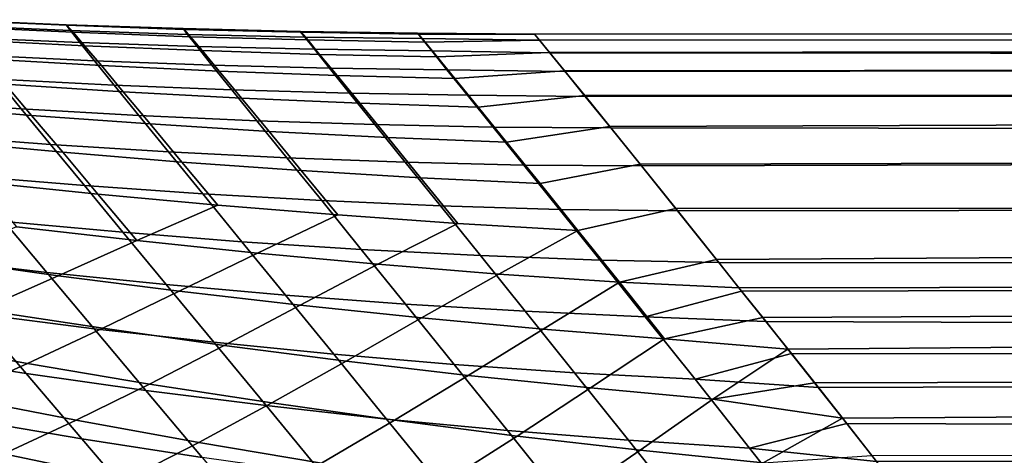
# Model space of a CAD drawing. Header units: metres. Extents: x -23 to 242, y -40 to 23.
# Tile 134 of 256: x 18.6 to 22.64, y 18.27 to 20.06. Entities that reach past the tile are written whole.
import ezdxf

# ---------------------------------------------------------------- set-up
doc = ezdxf.new("R2010")
doc.units = ezdxf.units.M
doc.layers.add('solid_10171013', color=7, linetype='CONTINUOUS')

msp = doc.modelspace()

# ---------------------------------------------------------------- linework, layer by layer
at = {"layer": 'solid_10171013'}
for points in [[(18.315086, 20.055649, 96.155304), (18.318529, 20.053949, 96.885216), (18.798363, 20.032711, 96.910789), (18.79471, 20.035078, 96.1782)], [(18.332769, 20.032024, 95.428764), (18.315086, 20.055649, 96.155304), (18.79471, 20.035078, 96.1782), (18.812513, 20.011446, 95.449188)], [(18.318529, 20.053949, 96.885216), (18.343306, 20.026636, 97.617973), (18.823704, 20.004044, 97.6465), (18.798363, 20.032711, 96.910789)], [(18.371353, 19.983387, 94.706001), (18.332769, 20.032024, 95.428764), (18.812513, 20.011446, 95.449188), (18.851524, 19.962141, 94.724113)], [(18.343306, 20.026636, 97.617973), (18.38941, 19.973696, 98.351616), (18.870735, 19.949045, 98.383316), (18.823704, 20.004044, 97.6465)], [(18.79471, 20.035078, 96.1782), (18.798363, 20.032711, 96.910789), (19.278381, 20.016052, 96.936119), (19.27453, 20.019133, 96.200218)], [(18.812513, 20.011446, 95.449188), (18.79471, 20.035078, 96.1782), (19.27453, 20.019133, 96.200218), (19.29248, 19.99559, 95.468094)], [(18.798363, 20.032711, 96.910789), (18.823704, 20.004044, 97.6465), (19.304289, 19.986031, 97.6754), (19.278381, 20.016052, 96.936119)], [(19.27453, 20.019133, 96.200218), (19.278381, 20.016052, 96.936119), (19.758539, 20.003977, 96.961205), (19.754498, 20.007822, 96.221344)], [(19.29248, 19.99559, 95.468094), (19.27453, 20.019133, 96.200218), (19.754498, 20.007822, 96.221344), (19.77261, 19.984472, 95.485466)], [(19.278381, 20.016052, 96.936119), (19.304289, 19.986031, 97.6754), (19.785017, 19.972607, 97.704697), (19.758539, 20.003977, 96.961205)], [(18.430613, 19.910046, 93.987434), (18.371353, 19.983387, 94.706001), (18.851524, 19.962141, 94.724113), (18.911493, 19.887487, 94.003326)], [(18.851524, 19.962141, 94.724113), (18.812513, 20.011446, 95.449188), (19.29248, 19.99559, 95.468094), (19.331955, 19.945761, 94.740051)], [(18.823704, 20.004044, 97.6465), (18.870735, 19.949045, 98.383316), (19.352262, 19.929028, 98.416039), (19.304289, 19.986031, 97.6754)], [(19.331955, 19.945761, 94.740051), (19.29248, 19.99559, 95.468094), (19.77261, 19.984472, 95.485466), (19.81258, 19.934267, 94.753799)], [(19.304289, 19.986031, 97.6754), (19.352262, 19.929028, 98.416039), (19.833952, 19.913654, 98.449776), (19.785017, 19.972607, 97.704697)], [(19.754498, 20.007822, 96.221344), (19.758539, 20.003977, 96.961205), (20.238792, 19.99649, 96.986038), (20.234558, 20.001154, 96.241577)], [(19.77261, 19.984472, 95.485466), (19.754498, 20.007822, 96.221344), (20.234558, 20.001154, 96.241577), (20.252846, 19.978104, 95.501289)], [(19.758539, 20.003977, 96.961205), (19.785017, 19.972607, 97.704697), (20.26585, 19.963779, 97.734383), (20.238792, 19.99649, 96.986038)], [(19.81258, 19.934267, 94.753799), (19.77261, 19.984472, 95.485466), (20.252846, 19.978104, 95.501289), (20.293333, 19.927685, 94.765327)], [(20.238792, 19.99649, 96.986038), (20.714628, 19.997013, 96.845642), (20.714724, 19.996689, 96.136086), (20.234558, 20.001154, 96.241577)], [(20.234558, 20.001154, 96.241577), (20.714724, 19.996689, 96.136086), (20.735548, 19.971117, 95.425529), (20.252846, 19.978104, 95.501289)], [(20.26585, 19.963779, 97.734383), (20.73514, 19.972122, 97.555634), (20.714628, 19.997013, 96.845642), (20.238792, 19.99649, 96.986038)], [(20.252846, 19.978104, 95.501289), (20.735548, 19.971117, 95.425529), (20.777109, 19.920168, 94.714798), (20.293333, 19.927685, 94.765327)], [(20.73514, 19.972122, 97.555634), (60.200001, 19.972591, 97.546722), (60.200001, 20, 96.5), (20.714628, 19.997013, 96.845642)], [(20.714724, 19.996689, 96.136086), (20.714628, 19.997013, 96.845642), (60.200001, 20, 96.5)], [(20.735548, 19.971117, 95.425529), (20.714724, 19.996689, 96.136086), (60.200001, 20, 96.5), (60.5, 19.972574, 95.452965)], [(18.38941, 19.973696, 98.351616), (18.456676, 19.895315, 99.083092), (18.939291, 19.867893, 99.118134), (18.870735, 19.949045, 98.383316)], [(18.911493, 19.887487, 94.003326), (18.851524, 19.962141, 94.724113), (19.331955, 19.945761, 94.740051), (19.392685, 19.869976, 94.016388)], [(18.870735, 19.949045, 98.383316), (18.939291, 19.867893, 99.118134), (19.422136, 19.845194, 99.154823), (19.352262, 19.929028, 98.416039)], [(19.392685, 19.869976, 94.016388), (19.331955, 19.945761, 94.740051), (19.81258, 19.934267, 94.753799), (19.874111, 19.857552, 94.026581)], [(19.785017, 19.972607, 97.704697), (19.833952, 19.913654, 98.449776), (20.315762, 19.902941, 98.48455), (20.26585, 19.963779, 97.734383)], [(20.315762, 19.902941, 98.48455), (20.776258, 19.921946, 98.265251), (20.73514, 19.972122, 97.555634), (20.26585, 19.963779, 97.734383)], [(20.73514, 19.972122, 97.555634), (20.776258, 19.921946, 98.265251), (60.200001, 19.972591, 97.546722)], [(20.777109, 19.920168, 94.714798), (20.735548, 19.971117, 95.425529), (60.5, 19.972574, 95.452965), (60.5, 19.890432, 94.409653)], [(20.837883, 19.846272, 98.974976), (60.200001, 19.890438, 98.590569), (60.200001, 19.972591, 97.546722), (20.776258, 19.921946, 98.265251)], [(18.510326, 19.812309, 93.273476), (18.430613, 19.910046, 93.987434), (18.911493, 19.887487, 94.003326), (18.992172, 19.787809, 93.287193)], [(18.456676, 19.895315, 99.083092), (18.544935, 19.791695, 99.809326), (19.029198, 19.760767, 99.847786), (18.939291, 19.867893, 99.118134)], [(19.352262, 19.929028, 98.416039), (19.422136, 19.845194, 99.154823), (19.90517, 19.827246, 99.193169), (19.833952, 19.913654, 98.449776)], [(19.874111, 19.857552, 94.026581), (19.81258, 19.934267, 94.753799), (20.293333, 19.927685, 94.765327), (20.355698, 19.85025, 94.033867)], [(19.833952, 19.913654, 98.449776), (19.90517, 19.827246, 99.193169), (20.388357, 19.814075, 99.2332), (20.315762, 19.902941, 98.48455)], [(20.293333, 19.927685, 94.765327), (20.777109, 19.920168, 94.714798), (20.839491, 19.843571, 94.003464), (20.355698, 19.85025, 94.033867)], [(20.388357, 19.814075, 99.2332), (20.837883, 19.846272, 98.974976), (20.776258, 19.921946, 98.265251), (20.315762, 19.902941, 98.48455)], [(20.839491, 19.843571, 94.003464), (20.777109, 19.920168, 94.714798), (60.5, 19.890432, 94.409653)], [(18.992172, 19.787809, 93.287193), (18.911493, 19.887487, 94.003326), (19.392685, 19.869976, 94.016388), (19.474394, 19.768576, 93.297394)], [(18.939291, 19.867893, 99.118134), (19.029198, 19.760767, 99.847786), (19.513735, 19.734697, 99.888527), (19.422136, 19.845194, 99.154823)], [(19.474394, 19.768576, 93.297394), (19.392685, 19.869976, 94.016388), (19.874111, 19.857552, 94.026581), (19.956903, 19.754669, 93.304039)], [(19.956903, 19.754669, 93.304039), (19.874111, 19.857552, 94.026581), (20.355698, 19.85025, 94.033867), (20.439617, 19.746145, 93.307076)], [(20.920082, 19.744921, 99.684036), (60.200001, 19.753767, 99.628693), (60.200001, 19.890438, 98.590569), (20.837883, 19.846272, 98.974976)], [(20.922743, 19.741087, 93.292274), (20.839491, 19.843571, 94.003464), (60.5, 19.890432, 94.409653), (60.5, 19.753647, 93.370621)], [(18.127779, 19.723, 92.548843), (18.028944, 19.84202, 93.256287), (18.510326, 19.812309, 93.273476), (18.61027, 19.690493, 92.564537)], [(18.060984, 19.827435, 99.773125), (18.167685, 19.703646, 100.487953), (18.653564, 19.663532, 100.526917), (18.544935, 19.791695, 99.809326)], [(19.422136, 19.845194, 99.154823), (19.513735, 19.734697, 99.888527), (19.998501, 19.713526, 99.93158), (19.90517, 19.827246, 99.193169)], [(19.90517, 19.827246, 99.193169), (19.998501, 19.713526, 99.93158), (20.483458, 19.697294, 99.976959), (20.388357, 19.814075, 99.2332)], [(20.355698, 19.85025, 94.033867), (20.839491, 19.843571, 94.003464), (20.922743, 19.741087, 93.292274), (20.439617, 19.746145, 93.307076)], [(20.483458, 19.697294, 99.976959), (20.920082, 19.744921, 99.684036), (20.837883, 19.846272, 98.974976), (20.388357, 19.814075, 99.2332)], [(18.61027, 19.690493, 92.564537), (18.510326, 19.812309, 93.273476), (18.992172, 19.787809, 93.287193), (19.093313, 19.663429, 92.576065)], [(18.544935, 19.791695, 99.809326), (18.653564, 19.663532, 100.526917), (19.139818, 19.628382, 100.568771), (19.029198, 19.760767, 99.847786)], [(19.093313, 19.663429, 92.576065), (18.992172, 19.787809, 93.287193), (19.474394, 19.768576, 93.297394), (19.576811, 19.641893, 92.583374)], [(19.029198, 19.760767, 99.847786), (19.139818, 19.628382, 100.568771), (19.6264, 19.598255, 100.613556), (19.513735, 19.734697, 99.888527)], [(19.576811, 19.641893, 92.583374), (19.474394, 19.768576, 93.297394), (19.956903, 19.754669, 93.304039), (20.060661, 19.625963, 92.586411)], [(19.513735, 19.734697, 99.888527), (19.6264, 19.598255, 100.613556), (20.113264, 19.573214, 100.661308), (19.998501, 19.713526, 99.93158)], [(20.060661, 19.625963, 92.586411), (19.956903, 19.754669, 93.304039), (20.439617, 19.746145, 93.307076), (20.544767, 19.615721, 92.585114)], [(20.544767, 19.615721, 92.585114), (20.439617, 19.746145, 93.307076), (20.922743, 19.741087, 93.292274), (21.027164, 19.612144, 92.58033)], [(20.60037, 19.55332, 100.712051), (21.023256, 19.617445, 100.393051), (20.920082, 19.744921, 99.684036), (20.483458, 19.697294, 99.976959)], [(20.920082, 19.744921, 99.684036), (21.023256, 19.617445, 100.393051), (60.200001, 19.753767, 99.628693)], [(21.027164, 19.612144, 92.58033), (20.922743, 19.741087, 93.292274), (60.5, 19.753647, 93.370621), (60.5, 19.562971, 92.341805)], [(21.147469, 19.463497, 101.101341), (60.200001, 19.562952, 100.658234), (60.200001, 19.753767, 99.628693), (21.023256, 19.617445, 100.393051)], [(18.246353, 19.580891, 91.847214), (18.127779, 19.723, 92.548843), (18.61027, 19.690493, 92.564537), (18.730145, 19.544949, 91.861382)], [(18.167685, 19.703646, 100.487953), (18.292873, 19.5578, 101.190125), (18.780956, 19.512644, 101.231697), (18.653564, 19.663532, 100.526917)], [(19.998501, 19.713526, 99.93158), (20.113264, 19.573214, 100.661308), (20.60037, 19.55332, 100.712051), (20.483458, 19.697294, 99.976959)], [(18.730145, 19.544949, 91.861382), (18.61027, 19.690493, 92.564537), (19.093313, 19.663429, 92.576065), (19.214594, 19.514719, 91.870682)], [(18.653564, 19.663532, 100.526917), (18.780956, 19.512644, 101.231697), (19.269484, 19.472624, 101.27681), (19.139818, 19.628382, 100.568771)], [(19.214594, 19.514719, 91.870682), (19.093313, 19.663429, 92.576065), (19.576811, 19.641893, 92.583374), (19.699589, 19.490305, 91.875023)], [(19.139818, 19.628382, 100.568771), (19.269484, 19.472624, 101.27681), (19.75841, 19.437824, 101.325516), (19.6264, 19.598255, 100.613556)], [(19.699589, 19.490305, 91.875023), (19.576811, 19.641893, 92.583374), (20.060661, 19.625963, 92.586411), (20.185017, 19.471815, 91.874359)], [(20.185017, 19.471815, 91.874359), (20.060661, 19.625963, 92.586411), (20.544767, 19.615721, 92.585114), (20.670761, 19.459354, 91.868607)], [(20.670761, 19.459354, 91.868607), (20.544767, 19.615721, 92.585114), (21.027164, 19.612144, 92.58033), (21.152876, 19.456318, 91.868401)], [(20.737261, 19.384222, 101.433861), (21.147469, 19.463497, 101.101341), (21.023256, 19.617445, 100.393051), (20.60037, 19.55332, 100.712051)], [(21.152876, 19.456318, 91.868401), (21.027164, 19.612144, 92.58033), (60.5, 19.562971, 92.341805)], [(18.384239, 19.416143, 91.15287), (18.246353, 19.580891, 91.847214), (18.730145, 19.544949, 91.861382), (18.869503, 19.376143, 91.165527)], [(19.6264, 19.598255, 100.613556), (19.75841, 19.437824, 101.325516), (20.247684, 19.408329, 101.377853), (20.113264, 19.573214, 100.661308)], [(20.113264, 19.573214, 100.661308), (20.247684, 19.408329, 101.377853), (20.737261, 19.384222, 101.433861), (20.60037, 19.55332, 100.712051)], [(18.292873, 19.5578, 101.190125), (18.434862, 19.391781, 101.875496), (18.925358, 19.340994, 101.919403), (18.780956, 19.512644, 101.231697)], [(18.869503, 19.376143, 91.165527), (18.730145, 19.544949, 91.861382), (19.214594, 19.514719, 91.870682), (19.355545, 19.342142, 91.172577)], [(21.293066, 19.282238, 101.809929), (60.200001, 19.318516, 101.676384), (60.200001, 19.562952, 100.658234), (21.147469, 19.463497, 101.101341)], [(21.300436, 19.272705, 91.155579), (21.152876, 19.456318, 91.868401), (60.5, 19.562971, 92.341805), (60.5, 19.31867, 91.32428)], [(18.780956, 19.512644, 101.231697), (18.925358, 19.340994, 101.919403), (19.416388, 19.295538, 101.967514), (19.269484, 19.472624, 101.27681)], [(19.355545, 19.342142, 91.172577), (19.214594, 19.514719, 91.870682), (19.699589, 19.490305, 91.875023), (19.842236, 19.314276, 91.17392)], [(19.269484, 19.472624, 101.27681), (19.416388, 19.295538, 101.967514), (19.907898, 19.255524, 102.019897), (19.75841, 19.437824, 101.325516)], [(19.842236, 19.314276, 91.17392), (19.699589, 19.490305, 91.875023), (20.185017, 19.471815, 91.874359), (20.329449, 19.292677, 91.169479)], [(20.329449, 19.292677, 91.169479), (20.185017, 19.471815, 91.874359), (20.670761, 19.459354, 91.868607), (20.817055, 19.277483, 91.159172)], [(20.817055, 19.277483, 91.159172), (20.670761, 19.459354, 91.868607), (21.152876, 19.456318, 91.868401), (21.300436, 19.272705, 91.155579)], [(20.892141, 19.192255, 102.137634), (21.293066, 19.282238, 101.809929), (21.147469, 19.463497, 101.101341), (20.737261, 19.384222, 101.433861)], [(18.540989, 19.229218, 90.467407), (18.384239, 19.416143, 91.15287), (18.869503, 19.376143, 91.165527), (19.027874, 19.184547, 90.478592)], [(19.75841, 19.437824, 101.325516), (19.907898, 19.255524, 102.019897), (20.399834, 19.22106, 102.076584), (20.247684, 19.408329, 101.377853)], [(18.434862, 19.391781, 101.875496), (18.591967, 19.207462, 102.54023), (19.08503, 19.150543, 102.58609), (18.925358, 19.340994, 101.919403)], [(19.027874, 19.184547, 90.478592), (18.869503, 19.376143, 91.165527), (19.355545, 19.342142, 91.172577), (19.515669, 19.146181, 90.483398)], [(20.247684, 19.408329, 101.377853), (20.399834, 19.22106, 102.076584), (20.892141, 19.192255, 102.137634), (20.737261, 19.384222, 101.433861)], [(18.925358, 19.340994, 101.919403), (19.08503, 19.150543, 102.58609), (19.416388, 19.295538, 101.967514)], [(19.515669, 19.146181, 90.483398), (19.355545, 19.342142, 91.172577), (19.842236, 19.314276, 91.17392), (20.004232, 19.114283, 90.481728)], [(19.08503, 19.150543, 102.58609), (19.578726, 19.099169, 102.636833), (19.907898, 19.255524, 102.019897), (19.416388, 19.295538, 101.967514)], [(20.004232, 19.114283, 90.481728), (19.842236, 19.314276, 91.17392), (20.329449, 19.292677, 91.169479), (20.49342, 19.089018, 90.47348)], [(20.49342, 19.089018, 90.47348), (20.329449, 19.292677, 91.169479), (20.817055, 19.277483, 91.159172), (20.983089, 19.070553, 90.458557)], [(21.293066, 19.282238, 101.809929), (21.460304, 19.073141, 102.517914), (60.200001, 19.318516, 101.676384)], [(21.470047, 19.060734, 90.442902), (21.300436, 19.272705, 91.155579), (60.5, 19.31867, 91.32428), (60.5, 19.020929, 90.31913)], [(21.552404, 18.9578, 102.871956), (60.200001, 19.02113, 102.680344), (60.200001, 19.318516, 101.676384), (21.460304, 19.073141, 102.517914)], [(18.22884, 19.076799, 89.775124), (18.055162, 19.280025, 90.449944), (18.540989, 19.229218, 90.467407), (18.716249, 19.020439, 89.791946)], [(19.578726, 19.099169, 102.636833), (20.072998, 19.053474, 102.69252), (20.399834, 19.22106, 102.076584), (19.907898, 19.255524, 102.019897)], [(20.983089, 19.070553, 90.458557), (20.817055, 19.277483, 91.159172), (21.300436, 19.272705, 91.155579), (21.470047, 19.060734, 90.442902)], [(21.063023, 18.979671, 102.818977), (21.460304, 19.073141, 102.517914), (21.293066, 19.282238, 101.809929), (20.892141, 19.192255, 102.137634)], [(18.716249, 19.020439, 89.791946), (18.540989, 19.229218, 90.467407), (19.027874, 19.184547, 90.478592), (19.20488, 18.970495, 89.80172)], [(20.072998, 19.053474, 102.69252), (20.567783, 19.013596, 102.753212), (20.892141, 19.192255, 102.137634), (20.399834, 19.22106, 102.076584)], [(18.267597, 19.075758, 103.140984), (18.762505, 19.006691, 103.182861), (19.08503, 19.150543, 102.58609), (18.591967, 19.207462, 102.54023)], [(19.20488, 18.970495, 89.80172), (19.027874, 19.184547, 90.478592), (19.515669, 19.146181, 90.483398), (19.694571, 18.927168, 89.804337)], [(20.567783, 19.013596, 102.753212), (21.063023, 18.979671, 102.818977), (20.892141, 19.192255, 102.137634)], [(18.762505, 19.006691, 103.182861), (19.258226, 18.94323, 103.230232), (19.578726, 19.099169, 102.636833), (19.08503, 19.150543, 102.58609)], [(19.694571, 18.927168, 89.804337), (19.515669, 19.146181, 90.483398), (20.004232, 19.114283, 90.481728), (20.18516, 18.890654, 89.799675)], [(19.258226, 18.94323, 103.230232), (19.754698, 18.885534, 103.283173), (20.072998, 19.053474, 102.69252), (19.578726, 19.099169, 102.636833)], [(20.18516, 18.890654, 89.799675), (20.004232, 19.114283, 90.481728), (20.49342, 19.089018, 90.47348), (20.676493, 18.861153, 89.787613)], [(20.676493, 18.861153, 89.787613), (20.49342, 19.089018, 90.47348), (20.983089, 19.070553, 90.458557), (21.168407, 18.838861, 89.768028)], [(17.950893, 18.949192, 103.724609), (18.44733, 18.867443, 103.760757), (18.762505, 19.006691, 103.182861), (18.267597, 19.075758, 103.140984)], [(18.420839, 18.852249, 89.110153), (18.22884, 19.076799, 89.775124), (18.716249, 19.020439, 89.791946), (18.909924, 18.789732, 89.126419)], [(19.754698, 18.885534, 103.283173), (20.25185, 18.833773, 103.341759), (20.567783, 19.013596, 102.753212), (20.072998, 19.053474, 102.69252)], [(21.168407, 18.838861, 89.768028), (20.983089, 19.070553, 90.458557), (21.470047, 19.060734, 90.442902), (21.563465, 18.943777, 90.086472)], [(21.063023, 18.979671, 102.818977), (21.552404, 18.9578, 102.871956), (21.460304, 19.073141, 102.517914)], [(21.563465, 18.943777, 90.086472), (21.470047, 19.060734, 90.442902), (60.5, 19.020929, 90.31913)], [(18.909924, 18.789732, 89.126419), (18.716249, 19.020439, 89.791946), (19.20488, 18.970495, 89.80172), (19.400408, 18.733917, 89.134857)], [(20.25185, 18.833773, 103.341759), (20.749615, 18.788111, 103.406059), (21.063023, 18.979671, 102.818977), (20.567783, 19.013596, 102.753212)], [(21.552404, 18.9578, 102.871956), (21.650055, 18.835245, 103.225586), (60.200001, 19.02113, 102.680344)], [(21.66254, 18.819458, 89.730362), (21.563465, 18.943777, 90.086472), (60.5, 19.020929, 90.31913), (60.5, 18.671585, 89.332565)], [(21.650055, 18.835245, 103.225586), (21.753342, 18.705328, 103.578888), (60.200001, 19.02113, 102.680344)], [(21.86237, 18.567858, 103.931999), (60.200001, 18.671608, 103.667358), (60.200001, 19.02113, 102.680344), (21.753342, 18.705328, 103.578888)], [(18.44733, 18.867443, 103.760757), (18.944796, 18.791306, 103.802994), (19.258226, 18.94323, 103.230232), (18.762505, 19.006691, 103.182861)], [(19.400408, 18.733917, 89.134857), (19.20488, 18.970495, 89.80172), (19.694571, 18.927168, 89.804337), (19.892117, 18.685032, 89.135323)], [(20.749615, 18.788111, 103.406059), (21.247925, 18.748709, 103.476151), (21.063023, 18.979671, 102.818977)], [(21.247925, 18.748709, 103.476151), (21.650055, 18.835245, 103.225586), (21.552404, 18.9578, 102.871956), (21.063023, 18.979671, 102.818977)], [(18.944796, 18.791306, 103.802994), (19.443213, 18.720976, 103.85141), (19.754698, 18.885534, 103.283173), (19.258226, 18.94323, 103.230232)], [(19.892117, 18.685032, 89.135323), (19.694571, 18.927168, 89.804337), (20.18516, 18.890654, 89.799675), (20.384872, 18.643312, 89.127686)], [(21.168407, 18.838861, 89.768028), (21.563465, 18.943777, 90.086472), (21.66254, 18.819458, 89.730362)], [(18.142067, 18.682207, 88.430504), (17.933329, 18.921234, 89.086197), (18.420839, 18.852249, 89.110153), (18.631119, 18.606228, 88.454758)], [(20.384872, 18.643312, 89.127686), (20.18516, 18.890654, 89.799675), (20.676493, 18.861153, 89.787613), (20.8785, 18.608988, 89.111801)], [(18.13838, 18.735809, 104.322845), (18.637182, 18.646576, 104.35817), (18.944796, 18.791306, 103.802994), (18.44733, 18.867443, 103.760757)], [(18.631119, 18.606228, 88.454758), (18.420839, 18.852249, 89.110153), (18.909924, 18.789732, 89.126419), (19.121958, 18.536963, 88.470551)], [(19.443213, 18.720976, 103.85141), (19.942507, 18.656647, 103.906097), (20.25185, 18.833773, 103.341759), (19.754698, 18.885534, 103.283173)], [(20.8785, 18.608988, 89.111801), (20.676493, 18.861153, 89.787613), (21.168407, 18.838861, 89.768028), (21.372824, 18.582291, 89.087532)], [(19.942507, 18.656647, 103.906097), (20.442598, 18.598511, 103.96714), (20.749615, 18.788111, 103.406059), (20.25185, 18.833773, 103.341759)], [(21.372824, 18.582291, 89.087532), (21.168407, 18.838861, 89.768028), (21.66254, 18.819458, 89.730362), (21.767332, 18.687658, 89.374596)], [(21.247925, 18.748709, 103.476151), (21.753342, 18.705328, 103.578888), (21.650055, 18.835245, 103.225586)], [(21.767332, 18.687658, 89.374596), (21.66254, 18.819458, 89.730362), (60.5, 18.671585, 89.332565)], [(18.637182, 18.646576, 104.35817), (19.137171, 18.563131, 104.400269), (19.443213, 18.720976, 103.85141), (18.944796, 18.791306, 103.802994)], [(19.121958, 18.536963, 88.470551), (18.909924, 18.789732, 89.126419), (19.400408, 18.733917, 89.134857), (19.614388, 18.474678, 88.477699)], [(20.442598, 18.598511, 103.96714), (20.943411, 18.546764, 104.034622), (21.247925, 18.748709, 103.476151), (20.749615, 18.788111, 103.406059)], [(17.835188, 18.613976, 104.872841), (18.334812, 18.511389, 104.899544), (18.637182, 18.646576, 104.35817), (18.13838, 18.735809, 104.322845)], [(19.614388, 18.474678, 88.477699), (19.400408, 18.733917, 89.134857), (19.892117, 18.685032, 89.135323), (20.108221, 18.419638, 88.476059)], [(20.943411, 18.546764, 104.034622), (21.444868, 18.5016, 104.108635), (21.753342, 18.705328, 103.578888), (21.247925, 18.748709, 103.476151)], [(19.137171, 18.563131, 104.400269), (19.63826, 18.485701, 104.449242), (19.942507, 18.656647, 103.906097), (19.443213, 18.720976, 103.85141)], [(20.108221, 18.419638, 88.476059), (19.892117, 18.685032, 89.135323), (20.384872, 18.643312, 89.127686), (20.603262, 18.37211, 88.465462)], [(21.372824, 18.582291, 89.087532), (21.767332, 18.687658, 89.374596), (21.877922, 18.548243, 89.01918)], [(21.444868, 18.5016, 104.108635), (21.86237, 18.567858, 103.931999), (21.753342, 18.705328, 103.578888)], [(21.877922, 18.548243, 89.01918), (21.767332, 18.687658, 89.374596), (60.5, 18.671585, 89.332565)], [(18.368799, 18.422361, 87.784363), (18.142067, 18.682207, 88.430504), (18.631119, 18.606228, 88.454758), (18.859426, 18.338827, 87.809029)], [(18.334812, 18.511389, 104.899544), (18.835882, 18.414515, 104.933533), (19.137171, 18.563131, 104.400269), (18.637182, 18.646576, 104.35817)], [(19.63826, 18.485701, 104.449242), (20.140362, 18.414505, 104.505196), (20.442598, 18.598511, 103.96714), (19.942507, 18.656647, 103.906097)], [(21.86237, 18.567858, 103.931999), (21.977158, 18.422737, 104.284782), (60.200001, 18.671608, 103.667358)], [(21.994398, 18.401085, 88.664185), (21.877922, 18.548243, 89.01918), (60.5, 18.671585, 89.332565), (60.5, 18.271139, 88.365799)], [(22.097618, 18.269989, 104.636803), (60.200001, 18.270908, 104.634735), (60.200001, 18.671608, 103.667358), (21.977158, 18.422737, 104.284782)], [(18.859426, 18.338827, 87.809029), (18.631119, 18.606228, 88.454758), (19.121958, 18.536963, 88.470551), (19.352068, 18.262243, 87.824425)], [(20.603262, 18.37211, 88.465462), (20.384872, 18.643312, 89.127686), (20.8785, 18.608988, 89.111801), (21.099321, 18.332359, 88.445755)], [(21.099321, 18.332359, 88.445755), (20.8785, 18.608988, 89.111801), (21.372824, 18.582291, 89.087532), (21.596203, 18.300653, 88.416763)], [(18.835882, 18.414515, 104.933533), (19.338308, 18.323601, 104.974983), (19.63826, 18.485701, 104.449242), (19.137171, 18.563131, 104.400269)], [(20.140362, 18.414505, 104.505196), (20.643391, 18.349768, 104.56823), (20.943411, 18.546764, 104.034622), (20.442598, 18.598511, 103.96714)], [(21.596203, 18.300653, 88.416763), (21.372824, 18.582291, 89.087532), (21.877922, 18.548243, 89.01918), (21.994398, 18.401085, 88.664185)], [(21.444868, 18.5016, 104.108635), (21.977158, 18.422737, 104.284782), (21.86237, 18.567858, 103.931999)], [(19.352068, 18.262243, 87.824425), (19.121958, 18.536963, 88.470551), (19.614388, 18.474678, 88.477699), (19.84651, 18.192911, 87.830368)], [(20.643391, 18.349768, 104.56823), (21.147261, 18.291714, 104.638443), (21.444868, 18.5016, 104.108635), (20.943411, 18.546764, 104.034622)], [(18.122824, 18.240927, 87.114075), (17.880373, 18.512545, 87.750694), (18.368799, 18.422361, 87.784363), (18.612545, 18.142532, 87.149109)], [(18.037853, 18.387188, 105.431664), (18.539419, 18.276711, 105.455879), (18.835882, 18.414515, 104.933533), (18.334812, 18.511389, 104.899544)], [(19.338308, 18.323601, 104.974983), (19.841995, 18.238907, 105.024025), (20.140362, 18.414505, 104.505196), (19.63826, 18.485701, 104.449242)], [(21.147261, 18.291714, 104.638443), (21.651884, 18.240566, 104.715935), (21.977158, 18.422737, 104.284782), (21.444868, 18.5016, 104.108635)], [(19.84651, 18.192911, 87.830368), (19.614388, 18.474678, 88.477699), (20.108221, 18.419638, 88.476059), (20.342546, 18.131128, 87.826675)], [(18.612545, 18.142532, 87.149109), (18.368799, 18.422361, 87.784363), (18.859426, 18.338827, 87.809029), (19.104723, 18.050974, 87.174355)], [(18.539419, 18.276711, 105.455879), (19.042624, 18.172087, 105.488045), (19.338308, 18.323601, 104.974983), (18.835882, 18.414515, 104.933533)], [(19.841995, 18.238907, 105.024025), (20.346846, 18.160681, 105.080765), (20.643391, 18.349768, 104.56823), (20.140362, 18.414505, 104.505196)], [(20.342546, 18.131128, 87.826675), (20.108221, 18.419638, 88.476059), (20.603262, 18.37211, 88.465462), (20.839966, 18.077198, 87.813164)], [(21.651884, 18.240566, 104.715935), (22.097618, 18.269989, 104.636803), (21.977158, 18.422737, 104.284782)], [(20.839966, 18.077198, 87.813164), (20.603262, 18.37211, 88.465462), (21.099321, 18.332359, 88.445755), (21.338562, 18.03142, 87.789642)], [(21.596203, 18.300653, 88.416763), (21.994398, 18.401085, 88.664185), (22.116739, 18.24614, 88.30986)], [(22.116739, 18.24614, 88.30986), (21.994398, 18.401085, 88.664185), (60.5, 18.271139, 88.365799)], [(19.104723, 18.050974, 87.174355), (18.859426, 18.338827, 87.809029), (19.352068, 18.262243, 87.824425), (19.59915, 17.966587, 87.189529)], [(19.042624, 18.172087, 105.488045), (19.547369, 18.073597, 105.528381), (19.841995, 18.238907, 105.024025), (19.338308, 18.323601, 104.974983)], [(20.346846, 18.160681, 105.080765), (20.85276, 18.089176, 105.145317), (21.147261, 18.291714, 104.638443), (20.643391, 18.349768, 104.56823)], [(21.338562, 18.03142, 87.789642), (21.099321, 18.332359, 88.445755), (21.596203, 18.300653, 88.416763), (21.838123, 17.994095, 87.755936)], [(20.85276, 18.089176, 105.145317), (21.359642, 18.024651, 105.217804), (21.651884, 18.240566, 104.715935), (21.147261, 18.291714, 104.638443)], [(21.838123, 17.994095, 87.755936), (21.596203, 18.300653, 88.416763), (22.116739, 18.24614, 88.30986), (22.244806, 18.08338, 87.956497)], [(18.248137, 18.150923, 105.971825), (18.751467, 18.032509, 105.993088), (19.042624, 18.172087, 105.488045), (18.539419, 18.276711, 105.455879)], [(22.244806, 18.08338, 87.956497), (22.116739, 18.24614, 88.30986), (60.5, 18.271139, 88.365799), (60.5, 17.820084, 87.420151)]]:
    msp.add_3dface(points, dxfattribs=at)

doc.saveas('drawing.dxf')
